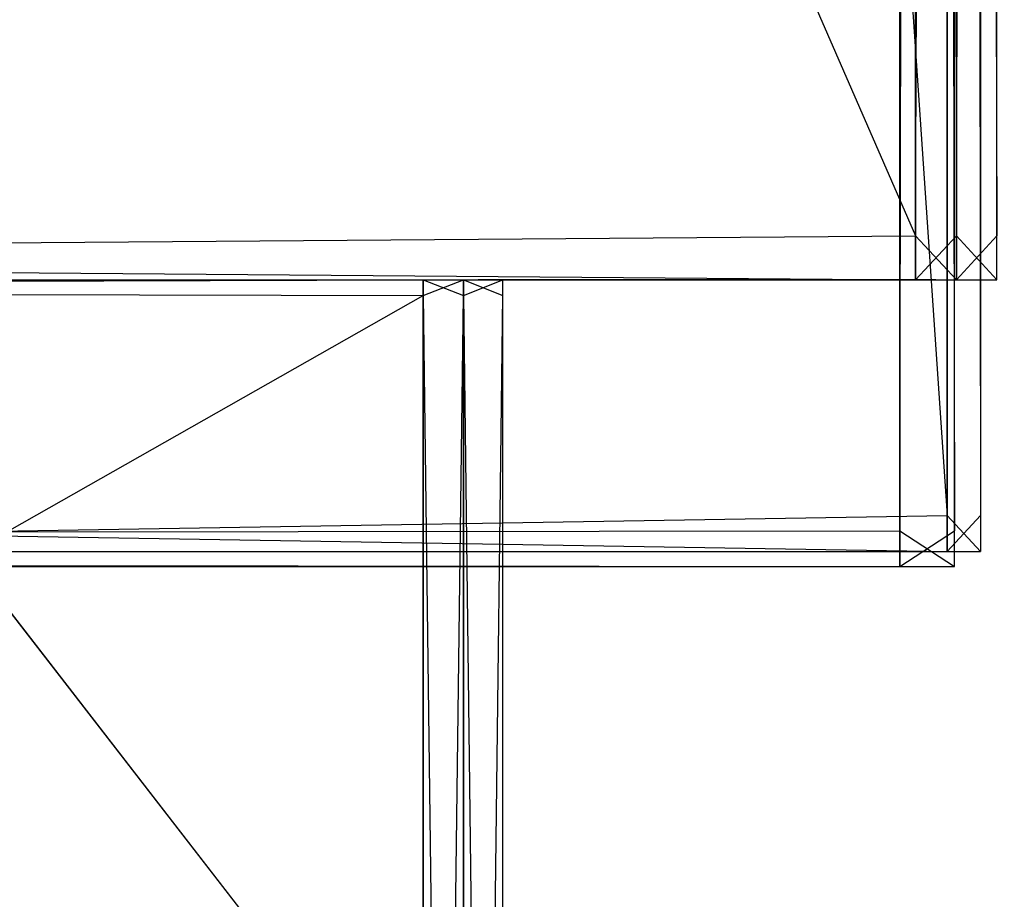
# Model space of a CAD drawing. Extents: x 0 to 0.418, y -0.27 to 0.
# Tile 73 of 97: x 0.40234 to 0.40905, y -0.25217 to -0.24618. Entities that reach past the tile are written whole.
import ezdxf

# ---------------------------------------------------------------- set-up
doc = ezdxf.new("R2010")
doc.units = 0
for name, color, linetype in [('L11_KORPUS2_2___REPLACEMTFOREMP', 7, 'CONTINUOUS'), ('L13_KORPUS2_0___REPLACEMTFOREMP', 7, 'CONTINUOUS'), ('L17_KORPUS1_2___REPLACEMTFOREMP', 7, 'CONTINUOUS'), ('L18_KORPUS1_1___REPLACEMTFOREMP', 7, 'CONTINUOUS'), ('L19_KORPUS1_0___REPLACEMTFOREMP', 7, 'CONTINUOUS'), ('L6_REGALELEMENT_0___REPLACEMTFO', 7, 'CONTINUOUS')]:
    doc.layers.add(name, color=color, linetype=linetype)

msp = doc.modelspace()

# ---------------------------------------------------------------- linework, layer by layer
at = {"layer": 'L11_KORPUS2_2___REPLACEMTFOREMP', "color": 250}
for points, invisible_edges in [([(0.408661, -0.030595, 0.007122), (0.393743, -0.249559, 0.007122), (0.393743, -0.030595, 0.007122), (0.408661, -0.030595, 0.007122)], 13), ([(0.393743, -0.249559, 0.007122), (0.408661, -0.030595, 0.007122), (0.408661, -0.249559, 0.007122), (0.393743, -0.249559, 0.007122)], 14), ([(0.408661, -0.249559, 0.589003), (0.393743, -0.030595, 0.589003), (0.393743, -0.249559, 0.589003), (0.408661, -0.249559, 0.589003)], 13), ([(0.393743, -0.030595, 0.589003), (0.408661, -0.249559, 0.589003), (0.408661, -0.030595, 0.589003), (0.393743, -0.030595, 0.589003)], 14), ([(0.408889, -0.030595, 0.007122), (0.408661, -0.249559, 0.007122), (0.408661, -0.030595, 0.007122), (0.408889, -0.030595, 0.007122)], 13), ([(0.408661, -0.249559, 0.007122), (0.408889, -0.030595, 0.007122), (0.408889, -0.249559, 0.007122), (0.408661, -0.249559, 0.007122)], 14), ([(0.408889, -0.249559, 0.589003), (0.408661, -0.030595, 0.589003), (0.408661, -0.249559, 0.589003), (0.408889, -0.249559, 0.589003)], 13), ([(0.408661, -0.030595, 0.589003), (0.408889, -0.249559, 0.589003), (0.408889, -0.030595, 0.589003), (0.408661, -0.030595, 0.589003)], 14), ([(0.408661, -0.249559, 0.007122), (0.393743, -0.249803, 0.007122), (0.393743, -0.249559, 0.007122), (0.408661, -0.249559, 0.007122)], 13), ([(0.393743, -0.249803, 0.007122), (0.408661, -0.249559, 0.007122), (0.408661, -0.249803, 0.007122), (0.393743, -0.249803, 0.007122)], 14), ([(0.408661, -0.249803, 0.589003), (0.393743, -0.249559, 0.589003), (0.393743, -0.249803, 0.589003), (0.408661, -0.249803, 0.589003)], 13), ([(0.393743, -0.249559, 0.589003), (0.408661, -0.249803, 0.589003), (0.408661, -0.249559, 0.589003), (0.393743, -0.249559, 0.589003)], 14), ([(0.408889, -0.249559, 0.007122), (0.408661, -0.249803, 0.007122), (0.408661, -0.249559, 0.007122), (0.408889, -0.249559, 0.007122)], 13), ([(0.408661, -0.249803, 0.007122), (0.408889, -0.249559, 0.007122), (0.408889, -0.249803, 0.007122), (0.408661, -0.249803, 0.007122)], 14), ([(0.408889, -0.249803, 0.589003), (0.408661, -0.249559, 0.589003), (0.408661, -0.249803, 0.589003), (0.408889, -0.249803, 0.589003)], 13), ([(0.408661, -0.249559, 0.589003), (0.408889, -0.249803, 0.589003), (0.408889, -0.249559, 0.589003), (0.408661, -0.249559, 0.589003)], 14), ([(0.408661, -0.249803, 0.007494), (0.393743, -0.249803, 0.007122), (0.408661, -0.249803, 0.007122), (0.408661, -0.249803, 0.007494)], 13), ([(0.393743, -0.249803, 0.007122), (0.408661, -0.249803, 0.007494), (0.393743, -0.249803, 0.007494), (0.393743, -0.249803, 0.007122)], 14), ([(0.408661, -0.249803, 0.588566), (0.393743, -0.249803, 0.007494), (0.408661, -0.249803, 0.007494), (0.408661, -0.249803, 0.588566)], 13), ([(0.393743, -0.249803, 0.007494), (0.408661, -0.249803, 0.588566), (0.393743, -0.249803, 0.588566), (0.393743, -0.249803, 0.007494)], 14), ([(0.408661, -0.249803, 0.589003), (0.393743, -0.249803, 0.588566), (0.408661, -0.249803, 0.588566), (0.408661, -0.249803, 0.589003)], 13), ([(0.393743, -0.249803, 0.588566), (0.408661, -0.249803, 0.589003), (0.393743, -0.249803, 0.589003), (0.393743, -0.249803, 0.588566)], 14), ([(0.408889, -0.249803, 0.007494), (0.408661, -0.249803, 0.007122), (0.408889, -0.249803, 0.007122), (0.408889, -0.249803, 0.007494)], 13), ([(0.408661, -0.249803, 0.007122), (0.408889, -0.249803, 0.007494), (0.408661, -0.249803, 0.007494), (0.408661, -0.249803, 0.007122)], 14), ([(0.408889, -0.249803, 0.588566), (0.408661, -0.249803, 0.007494), (0.408889, -0.249803, 0.007494), (0.408889, -0.249803, 0.588566)], 13), ([(0.408661, -0.249803, 0.007494), (0.408889, -0.249803, 0.588566), (0.408661, -0.249803, 0.588566), (0.408661, -0.249803, 0.007494)], 14), ([(0.408889, -0.249803, 0.589003), (0.408661, -0.249803, 0.588566), (0.408889, -0.249803, 0.588566), (0.408889, -0.249803, 0.589003)], 13), ([(0.408661, -0.249803, 0.588566), (0.408889, -0.249803, 0.589003), (0.408661, -0.249803, 0.589003), (0.408661, -0.249803, 0.588566)], 14)]:
    msp.add_3dface(points, dxfattribs=dict(at, invisible_edges=invisible_edges))
at = {"layer": 'L13_KORPUS2_0___REPLACEMTFOREMP', "color": 250}
for points, invisible_edges in [([(0.209, -0.249663, 0.588239), (0.40834, -0.018003, 0.588239), (0.209, -0.018003, 0.588239), (0.209, -0.249663, 0.588239)], 13), ([(0.40834, -0.018003, 0.588239), (0.209, -0.249663, 0.588239), (0.40834, -0.249663, 0.588239), (0.40834, -0.018003, 0.588239)], 14), ([(0.40834, -0.018003, 0.572863), (0.209, -0.249663, 0.572863), (0.209, -0.018003, 0.572863), (0.40834, -0.018003, 0.572863)], 13), ([(0.209, -0.249663, 0.572863), (0.40834, -0.018003, 0.572863), (0.40834, -0.249663, 0.572863), (0.209, -0.249663, 0.572863)], 14), ([(0.408712, -0.249663, 0.588239), (0.40834, -0.018003, 0.588239), (0.40834, -0.249663, 0.588239), (0.408712, -0.249663, 0.588239)], 13), ([(0.40834, -0.018003, 0.588239), (0.408712, -0.249663, 0.588239), (0.408712, -0.018003, 0.588239), (0.40834, -0.018003, 0.588239)], 14), ([(0.408712, -0.018003, 0.572863), (0.40834, -0.249663, 0.572863), (0.40834, -0.018003, 0.572863), (0.408712, -0.018003, 0.572863)], 13), ([(0.40834, -0.249663, 0.572863), (0.408712, -0.018003, 0.572863), (0.408712, -0.249663, 0.572863), (0.40834, -0.249663, 0.572863)], 14), ([(0.408712, -0.018003, 0.588093), (0.408712, -0.249663, 0.588239), (0.408712, -0.249663, 0.588093), (0.408712, -0.018003, 0.588093)], 13), ([(0.408712, -0.249663, 0.588239), (0.408712, -0.018003, 0.588093), (0.408712, -0.018003, 0.588239), (0.408712, -0.249663, 0.588239)], 14), ([(0.408712, -0.018003, 0.573092), (0.408712, -0.249663, 0.588093), (0.408712, -0.249663, 0.573092), (0.408712, -0.018003, 0.573092)], 13), ([(0.408712, -0.249663, 0.588093), (0.408712, -0.018003, 0.573092), (0.408712, -0.018003, 0.588093), (0.408712, -0.249663, 0.588093)], 14), ([(0.408712, -0.018003, 0.572863), (0.408712, -0.249663, 0.573092), (0.408712, -0.249663, 0.572863), (0.408712, -0.018003, 0.572863)], 13), ([(0.408712, -0.249663, 0.573092), (0.408712, -0.018003, 0.572863), (0.408712, -0.018003, 0.573092), (0.408712, -0.249663, 0.573092)], 14), ([(0.40834, -0.249663, 0.572863), (0.209, -0.249907, 0.572863), (0.209, -0.249663, 0.572863), (0.40834, -0.249663, 0.572863)], 13), ([(0.209, -0.249907, 0.572863), (0.40834, -0.249663, 0.572863), (0.40834, -0.249907, 0.572863), (0.209, -0.249907, 0.572863)], 14), ([(0.40834, -0.249907, 0.588239), (0.209, -0.249663, 0.588239), (0.209, -0.249907, 0.588239), (0.40834, -0.249907, 0.588239)], 13), ([(0.209, -0.249663, 0.588239), (0.40834, -0.249907, 0.588239), (0.40834, -0.249663, 0.588239), (0.209, -0.249663, 0.588239)], 14), ([(0.408712, -0.249663, 0.572863), (0.40834, -0.249907, 0.572863), (0.40834, -0.249663, 0.572863), (0.408712, -0.249663, 0.572863)], 13), ([(0.40834, -0.249907, 0.572863), (0.408712, -0.249663, 0.572863), (0.408712, -0.249907, 0.572863), (0.40834, -0.249907, 0.572863)], 14), ([(0.408712, -0.249907, 0.588239), (0.40834, -0.249663, 0.588239), (0.40834, -0.249907, 0.588239), (0.408712, -0.249907, 0.588239)], 13), ([(0.40834, -0.249663, 0.588239), (0.408712, -0.249907, 0.588239), (0.408712, -0.249663, 0.588239), (0.40834, -0.249663, 0.588239)], 14), ([(0.408712, -0.249663, 0.572863), (0.408712, -0.249907, 0.573092), (0.408712, -0.249907, 0.572863), (0.408712, -0.249663, 0.572863)], 13), ([(0.408712, -0.249907, 0.573092), (0.408712, -0.249663, 0.572863), (0.408712, -0.249663, 0.573092), (0.408712, -0.249907, 0.573092)], 14), ([(0.408712, -0.249663, 0.573092), (0.408712, -0.249907, 0.588093), (0.408712, -0.249907, 0.573092), (0.408712, -0.249663, 0.573092)], 13), ([(0.408712, -0.249907, 0.588093), (0.408712, -0.249663, 0.573092), (0.408712, -0.249663, 0.588093), (0.408712, -0.249907, 0.588093)], 14), ([(0.408712, -0.249663, 0.588093), (0.408712, -0.249907, 0.588239), (0.408712, -0.249907, 0.588093), (0.408712, -0.249663, 0.588093)], 13), ([(0.408712, -0.249907, 0.588239), (0.408712, -0.249663, 0.588093), (0.408712, -0.249663, 0.588239), (0.408712, -0.249907, 0.588239)], 14), ([(0.40834, -0.249907, 0.588093), (0.209, -0.249907, 0.573092), (0.40834, -0.249907, 0.573092), (0.40834, -0.249907, 0.588093)], 13), ([(0.209, -0.249907, 0.573092), (0.40834, -0.249907, 0.588093), (0.209, -0.249907, 0.588093), (0.209, -0.249907, 0.573092)], 14), ([(0.40834, -0.249907, 0.588239), (0.209, -0.249907, 0.588093), (0.40834, -0.249907, 0.588093), (0.40834, -0.249907, 0.588239)], 13), ([(0.209, -0.249907, 0.588093), (0.40834, -0.249907, 0.588239), (0.209, -0.249907, 0.588239), (0.209, -0.249907, 0.588093)], 14), ([(0.40834, -0.249907, 0.573092), (0.209, -0.249907, 0.572863), (0.40834, -0.249907, 0.572863), (0.40834, -0.249907, 0.573092)], 13), ([(0.209, -0.249907, 0.572863), (0.40834, -0.249907, 0.573092), (0.209, -0.249907, 0.573092), (0.209, -0.249907, 0.572863)], 14), ([(0.408712, -0.249907, 0.588093), (0.40834, -0.249907, 0.573092), (0.408712, -0.249907, 0.573092), (0.408712, -0.249907, 0.588093)], 13), ([(0.40834, -0.249907, 0.573092), (0.408712, -0.249907, 0.588093), (0.40834, -0.249907, 0.588093), (0.40834, -0.249907, 0.573092)], 14), ([(0.408712, -0.249907, 0.588239), (0.40834, -0.249907, 0.588093), (0.408712, -0.249907, 0.588093), (0.408712, -0.249907, 0.588239)], 13), ([(0.40834, -0.249907, 0.588093), (0.408712, -0.249907, 0.588239), (0.40834, -0.249907, 0.588239), (0.40834, -0.249907, 0.588093)], 14), ([(0.408712, -0.249907, 0.573092), (0.40834, -0.249907, 0.572863), (0.408712, -0.249907, 0.572863), (0.408712, -0.249907, 0.573092)], 13), ([(0.40834, -0.249907, 0.572863), (0.408712, -0.249907, 0.573092), (0.40834, -0.249907, 0.573092), (0.40834, -0.249907, 0.572863)], 14)]:
    msp.add_3dface(points, dxfattribs=dict(at, invisible_edges=invisible_edges))
at = {"layer": 'L17_KORPUS1_2___REPLACEMTFOREMP', "color": 8}
for points, invisible_edges in [([(0.408889, -0.249559, 0.007122), (0.408889, -0.030595, 0.007494), (0.408889, -0.249559, 0.007494), (0.408889, -0.249559, 0.007122)], 13), ([(0.408889, -0.030595, 0.007494), (0.408889, -0.249559, 0.007122), (0.408889, -0.030595, 0.007122), (0.408889, -0.030595, 0.007494)], 14), ([(0.408889, -0.249559, 0.007494), (0.408889, -0.030595, 0.929566), (0.408889, -0.249559, 0.929566), (0.408889, -0.249559, 0.007494)], 13), ([(0.408889, -0.030595, 0.929566), (0.408889, -0.249559, 0.007494), (0.408889, -0.030595, 0.007494), (0.408889, -0.030595, 0.929566)], 14), ([(0.408889, -0.249559, 0.929566), (0.408889, -0.030595, 0.930003), (0.408889, -0.249559, 0.930003), (0.408889, -0.249559, 0.929566)], 13), ([(0.408889, -0.030595, 0.930003), (0.408889, -0.249559, 0.929566), (0.408889, -0.030595, 0.929566), (0.408889, -0.030595, 0.930003)], 14), ([(0.408889, -0.249803, 0.007122), (0.408889, -0.249559, 0.007494), (0.408889, -0.249803, 0.007494), (0.408889, -0.249803, 0.007122)], 13), ([(0.408889, -0.249559, 0.007494), (0.408889, -0.249803, 0.007122), (0.408889, -0.249559, 0.007122), (0.408889, -0.249559, 0.007494)], 14), ([(0.408889, -0.249803, 0.007494), (0.408889, -0.249559, 0.929566), (0.408889, -0.249803, 0.929566), (0.408889, -0.249803, 0.007494)], 13), ([(0.408889, -0.249559, 0.929566), (0.408889, -0.249803, 0.007494), (0.408889, -0.249559, 0.007494), (0.408889, -0.249559, 0.929566)], 14), ([(0.408889, -0.249803, 0.929566), (0.408889, -0.249559, 0.930003), (0.408889, -0.249803, 0.930003), (0.408889, -0.249803, 0.929566)], 13), ([(0.408889, -0.249559, 0.930003), (0.408889, -0.249803, 0.929566), (0.408889, -0.249559, 0.929566), (0.408889, -0.249559, 0.930003)], 14)]:
    msp.add_3dface(points, dxfattribs=dict(at, invisible_edges=invisible_edges))
at = {"layer": 'L18_KORPUS1_1___REPLACEMTFOREMP', "color": 8}
for points, invisible_edges in [([(0.417094, -0.269344, 0.936), (0.209, -0.000749, 0.936), (0.209, -0.269344, 0.936), (0.417094, -0.269344, 0.936)], 13), ([(0.209, -0.000749, 0.936), (0.417094, -0.269344, 0.936), (0.41709, -0.000749, 0.936), (0.209, -0.000749, 0.936)], 10), ([(0.41709, -0.00075, 0.928306), (0.209, -0.269343, 0.928306), (0.209, -0.00075, 0.928306), (0.41709, -0.00075, 0.928306)], 13), ([(0.209, -0.269343, 0.928306), (0.41709, -0.00075, 0.928306), (0.417094, -0.269343, 0.928306), (0.209, -0.269343, 0.928306)], 10)]:
    msp.add_3dface(points, dxfattribs=dict(at, invisible_edges=invisible_edges))
at = {"layer": 'L19_KORPUS1_0___REPLACEMTFOREMP', "color": 8}
for points, invisible_edges in [([(0.41709, -0.000749), (0.209, -0.269344), (0.209, -0.000749), (0.41709, -0.000749)], 13), ([(0.209, -0.269344), (0.41709, -0.000749), (0.417094, -0.269344), (0.209, -0.269344)], 10), ([(0.417094, -0.269343, 0.007694), (0.209, -0.00075, 0.007694), (0.209, -0.269343, 0.007694), (0.417094, -0.269343, 0.007694)], 13), ([(0.209, -0.00075, 0.007694), (0.417094, -0.269343, 0.007694), (0.41709, -0.00075, 0.007694), (0.209, -0.00075, 0.007694)], 10)]:
    msp.add_3dface(points, dxfattribs=dict(at, invisible_edges=invisible_edges))
at = {"layer": 'L6_REGALELEMENT_0___REPLACEMTFO', "color": 40}
for points, invisible_edges in [([(0.408447, -0.159814, 0.58825), (0.370068, -0.247652, 0.58825), (0.370068, -0.159814, 0.58825), (0.408447, -0.159814, 0.58825)], 13), ([(0.370068, -0.247652, 0.58825), (0.408447, -0.159814, 0.58825), (0.408447, -0.247652, 0.58825), (0.370068, -0.247652, 0.58825)], 14), ([(0.370068, -0.159843, 0.928212), (0.408447, -0.247652, 0.928212), (0.408447, -0.159814, 0.928212), (0.370068, -0.159843, 0.928212)], 14), ([(0.408726, -0.247652, 0.928212), (0.408447, -0.159814, 0.928212), (0.408447, -0.247652, 0.928212), (0.408726, -0.247652, 0.928212)], 13), ([(0.408447, -0.159814, 0.928212), (0.408726, -0.247652, 0.928212), (0.408726, -0.159814, 0.928212), (0.408447, -0.159814, 0.928212)], 14), ([(0.408726, -0.159814, 0.58825), (0.408447, -0.247652, 0.58825), (0.408447, -0.159814, 0.58825), (0.408726, -0.159814, 0.58825)], 13), ([(0.408447, -0.247652, 0.58825), (0.408726, -0.159814, 0.58825), (0.408726, -0.247652, 0.58825), (0.408447, -0.247652, 0.58825)], 14), ([(0.409, -0.247652, 0.928212), (0.408726, -0.159814, 0.928212), (0.408726, -0.247652, 0.928212), (0.409, -0.247652, 0.928212)], 13), ([(0.408726, -0.159814, 0.928212), (0.409, -0.247652, 0.928212), (0.409, -0.159814, 0.928212), (0.408726, -0.159814, 0.928212)], 14), ([(0.409, -0.159814, 0.58825), (0.408726, -0.247652, 0.58825), (0.408726, -0.159814, 0.58825), (0.409, -0.159814, 0.58825)], 13), ([(0.408726, -0.247652, 0.58825), (0.409, -0.159814, 0.58825), (0.409, -0.247652, 0.58825), (0.408726, -0.247652, 0.58825)], 14), ([(0.409, -0.159814, 0.58825), (0.409, -0.247652, 0.588606), (0.409, -0.247652, 0.58825), (0.409, -0.159814, 0.58825)], 13), ([(0.409, -0.247652, 0.588606), (0.409, -0.159814, 0.58825), (0.409, -0.159814, 0.588606), (0.409, -0.247652, 0.588606)], 14), ([(0.409, -0.159814, 0.588606), (0.409, -0.247652, 0.927976), (0.409, -0.247652, 0.588606), (0.409, -0.159814, 0.588606)], 13), ([(0.409, -0.247652, 0.927976), (0.409, -0.159814, 0.588606), (0.409, -0.159814, 0.927976), (0.409, -0.247652, 0.927976)], 14), ([(0.409, -0.159814, 0.927976), (0.409, -0.247652, 0.928212), (0.409, -0.247652, 0.927976), (0.409, -0.159814, 0.927976)], 13), ([(0.409, -0.247652, 0.928212), (0.409, -0.159814, 0.927976), (0.409, -0.159814, 0.928212), (0.409, -0.247652, 0.928212)], 14), ([(0.408447, -0.247652, 0.928212), (0.370068, -0.159843, 0.928212), (0.370068, -0.247652, 0.928212), (0.408447, -0.247652, 0.928212)], 13), ([(0.408447, -0.247652, 0.58825), (0.370068, -0.247953, 0.58825), (0.370068, -0.247652, 0.58825), (0.408447, -0.247652, 0.58825)], 13), ([(0.370068, -0.247953, 0.58825), (0.408447, -0.247652, 0.58825), (0.408447, -0.247953, 0.58825), (0.370068, -0.247953, 0.58825)], 14), ([(0.408447, -0.247953, 0.928212), (0.370068, -0.247652, 0.928212), (0.370068, -0.247953, 0.928212), (0.408447, -0.247953, 0.928212)], 13), ([(0.370068, -0.247652, 0.928212), (0.408447, -0.247953, 0.928212), (0.408447, -0.247652, 0.928212), (0.370068, -0.247652, 0.928212)], 14), ([(0.408726, -0.247652, 0.58825), (0.408447, -0.247953, 0.58825), (0.408447, -0.247652, 0.58825), (0.408726, -0.247652, 0.58825)], 13), ([(0.408447, -0.247953, 0.58825), (0.408726, -0.247652, 0.58825), (0.408726, -0.247953, 0.58825), (0.408447, -0.247953, 0.58825)], 14), ([(0.408726, -0.247953, 0.928212), (0.408447, -0.247652, 0.928212), (0.408447, -0.247953, 0.928212), (0.408726, -0.247953, 0.928212)], 13), ([(0.408447, -0.247652, 0.928212), (0.408726, -0.247953, 0.928212), (0.408726, -0.247652, 0.928212), (0.408447, -0.247652, 0.928212)], 14), ([(0.409, -0.247652, 0.58825), (0.408726, -0.247953, 0.58825), (0.408726, -0.247652, 0.58825), (0.409, -0.247652, 0.58825)], 13), ([(0.408726, -0.247953, 0.58825), (0.409, -0.247652, 0.58825), (0.409, -0.247953, 0.58825), (0.408726, -0.247953, 0.58825)], 14), ([(0.409, -0.247953, 0.928212), (0.408726, -0.247652, 0.928212), (0.408726, -0.247953, 0.928212), (0.409, -0.247953, 0.928212)], 13), ([(0.408726, -0.247652, 0.928212), (0.409, -0.247953, 0.928212), (0.409, -0.247652, 0.928212), (0.408726, -0.247652, 0.928212)], 14), ([(0.409, -0.247652, 0.58825), (0.409, -0.247953, 0.588606), (0.409, -0.247953, 0.58825), (0.409, -0.247652, 0.58825)], 13), ([(0.409, -0.247953, 0.588606), (0.409, -0.247652, 0.58825), (0.409, -0.247652, 0.588606), (0.409, -0.247953, 0.588606)], 14), ([(0.409, -0.247652, 0.588606), (0.409, -0.247953, 0.927976), (0.409, -0.247953, 0.588606), (0.409, -0.247652, 0.588606)], 13), ([(0.409, -0.247953, 0.927976), (0.409, -0.247652, 0.588606), (0.409, -0.247652, 0.927976), (0.409, -0.247953, 0.927976)], 14), ([(0.409, -0.247652, 0.927976), (0.409, -0.247953, 0.928212), (0.409, -0.247953, 0.927976), (0.409, -0.247652, 0.927976)], 13), ([(0.409, -0.247953, 0.928212), (0.409, -0.247652, 0.927976), (0.409, -0.247652, 0.928212), (0.409, -0.247953, 0.928212)], 14), ([(0.405091, -0.247953, 0.591738), (0.367358, -0.24806, 0.591738), (0.367358, -0.247953, 0.591738), (0.405091, -0.247953, 0.591738)], 13), ([(0.367358, -0.24806, 0.591738), (0.405091, -0.247953, 0.591738), (0.405091, -0.24806, 0.591738), (0.367358, -0.24806, 0.591738)], 14), ([(0.367439, -0.247953, 0.591633), (0.405091, -0.247953, 0.591738), (0.367358, -0.247953, 0.591738), (0.367439, -0.247953, 0.591633)], 14), ([(0.405091, -0.24806, 0.924859), (0.367358, -0.247953, 0.924859), (0.367358, -0.24806, 0.924859), (0.405091, -0.24806, 0.924859)], 13), ([(0.367358, -0.247953, 0.924859), (0.405091, -0.24806, 0.924859), (0.405091, -0.247953, 0.924859), (0.367358, -0.247953, 0.924859)], 14), ([(0.405192, -0.247953, 0.92496), (0.367358, -0.247953, 0.924859), (0.405091, -0.247953, 0.924859), (0.405192, -0.247953, 0.92496)], 13), ([(0.367358, -0.247953, 0.924859), (0.405192, -0.247953, 0.92496), (0.367439, -0.247953, 0.92496), (0.367358, -0.247953, 0.924859)], 14), ([(0.369955, -0.247953, 0.588396), (0.405192, -0.247953, 0.591633), (0.367439, -0.247953, 0.591633), (0.369955, -0.247953, 0.588396)], 14), ([(0.405091, -0.247953, 0.591738), (0.367439, -0.247953, 0.591633), (0.405192, -0.247953, 0.591633), (0.405091, -0.247953, 0.591738)], 13), ([(0.408306, -0.247953, 0.928071), (0.367439, -0.247953, 0.92496), (0.405192, -0.247953, 0.92496), (0.408306, -0.247953, 0.928071)], 13), ([(0.367439, -0.247953, 0.92496), (0.408306, -0.247953, 0.928071), (0.369955, -0.247953, 0.928071), (0.367439, -0.247953, 0.92496)], 14), ([(0.405192, -0.247953, 0.591633), (0.369955, -0.247953, 0.588396), (0.408306, -0.247953, 0.588396), (0.405192, -0.247953, 0.591633)], 13), ([(0.370068, -0.247953, 0.58825), (0.408306, -0.247953, 0.588396), (0.369955, -0.247953, 0.588396), (0.370068, -0.247953, 0.58825)], 14), ([(0.408447, -0.247953, 0.928212), (0.369955, -0.247953, 0.928071), (0.408306, -0.247953, 0.928071), (0.408447, -0.247953, 0.928212)], 13), ([(0.369955, -0.247953, 0.928071), (0.408447, -0.247953, 0.928212), (0.370068, -0.247953, 0.928212), (0.369955, -0.247953, 0.928071)], 14), ([(0.408306, -0.247953, 0.588396), (0.370068, -0.247953, 0.58825), (0.408447, -0.247953, 0.58825), (0.408306, -0.247953, 0.588396)], 13), ([(0.405365, -0.24806, 0.924859), (0.405091, -0.247953, 0.924859), (0.405091, -0.24806, 0.924859), (0.405365, -0.24806, 0.924859)], 13), ([(0.405091, -0.247953, 0.924859), (0.405365, -0.24806, 0.924859), (0.405365, -0.247953, 0.924859), (0.405091, -0.247953, 0.924859)], 14), ([(0.405365, -0.247953, 0.591738), (0.405091, -0.24806, 0.591738), (0.405091, -0.247953, 0.591738), (0.405365, -0.247953, 0.591738)], 13), ([(0.405091, -0.24806, 0.591738), (0.405365, -0.247953, 0.591738), (0.405365, -0.24806, 0.591738), (0.405091, -0.24806, 0.591738)], 14), ([(0.405192, -0.247953, 0.591633), (0.405365, -0.247953, 0.591738), (0.405091, -0.247953, 0.591738), (0.405192, -0.247953, 0.591633)], 14), ([(0.405466, -0.247953, 0.92496), (0.405091, -0.247953, 0.924859), (0.405365, -0.247953, 0.924859), (0.405466, -0.247953, 0.92496)], 13), ([(0.405091, -0.247953, 0.924859), (0.405466, -0.247953, 0.92496), (0.405192, -0.247953, 0.92496), (0.405091, -0.247953, 0.924859)], 14), ([(0.408585, -0.247953, 0.928071), (0.405192, -0.247953, 0.92496), (0.405466, -0.247953, 0.92496), (0.408585, -0.247953, 0.928071)], 13), ([(0.405192, -0.247953, 0.92496), (0.408585, -0.247953, 0.928071), (0.408306, -0.247953, 0.928071), (0.405192, -0.247953, 0.92496)], 14), ([(0.408306, -0.247953, 0.588396), (0.405466, -0.247953, 0.591633), (0.405192, -0.247953, 0.591633), (0.408306, -0.247953, 0.588396)], 14), ([(0.405365, -0.247953, 0.591738), (0.405192, -0.247953, 0.591633), (0.405466, -0.247953, 0.591633), (0.405365, -0.247953, 0.591738)], 13), ([(0.405635, -0.24806, 0.924859), (0.405365, -0.247953, 0.924859), (0.405365, -0.24806, 0.924859), (0.405635, -0.24806, 0.924859)], 13), ([(0.405365, -0.247953, 0.924859), (0.405635, -0.24806, 0.924859), (0.405635, -0.247953, 0.924859), (0.405365, -0.247953, 0.924859)], 14), ([(0.405635, -0.247953, 0.591738), (0.405365, -0.24806, 0.591738), (0.405365, -0.247953, 0.591738), (0.405635, -0.247953, 0.591738)], 13), ([(0.405365, -0.24806, 0.591738), (0.405635, -0.247953, 0.591738), (0.405635, -0.24806, 0.591738), (0.405365, -0.24806, 0.591738)], 14), ([(0.405466, -0.247953, 0.591633), (0.405635, -0.247953, 0.591738), (0.405365, -0.247953, 0.591738), (0.405466, -0.247953, 0.591633)], 14), ([(0.405736, -0.247953, 0.92496), (0.405365, -0.247953, 0.924859), (0.405635, -0.247953, 0.924859), (0.405736, -0.247953, 0.92496)], 13), ([(0.405365, -0.247953, 0.924859), (0.405736, -0.247953, 0.92496), (0.405466, -0.247953, 0.92496), (0.405365, -0.247953, 0.924859)], 14), ([(0.408859, -0.247953, 0.928071), (0.405466, -0.247953, 0.92496), (0.405736, -0.247953, 0.92496), (0.408859, -0.247953, 0.928071)], 13), ([(0.405466, -0.247953, 0.92496), (0.408859, -0.247953, 0.928071), (0.408585, -0.247953, 0.928071), (0.405466, -0.247953, 0.92496)], 14), ([(0.408585, -0.247953, 0.588396), (0.405736, -0.247953, 0.591633), (0.405466, -0.247953, 0.591633), (0.408585, -0.247953, 0.588396)], 14), ([(0.405466, -0.247953, 0.591633), (0.408306, -0.247953, 0.588396), (0.408585, -0.247953, 0.588396), (0.405466, -0.247953, 0.591633)], 13), ([(0.405635, -0.247953, 0.591738), (0.405466, -0.247953, 0.591633), (0.405736, -0.247953, 0.591633), (0.405635, -0.247953, 0.591738)], 13), ([(0.405736, -0.247953, 0.591982), (0.405635, -0.247953, 0.591738), (0.405736, -0.247953, 0.591633), (0.405736, -0.247953, 0.591982)], 13), ([(0.405635, -0.247953, 0.591738), (0.405736, -0.247953, 0.591982), (0.405635, -0.247953, 0.592087), (0.405635, -0.247953, 0.591738)], 14), ([(0.405736, -0.247953, 0.924729), (0.405635, -0.247953, 0.592087), (0.405736, -0.247953, 0.591982), (0.405736, -0.247953, 0.924729)], 13), ([(0.405635, -0.247953, 0.592087), (0.405736, -0.247953, 0.924729), (0.405635, -0.247953, 0.924628), (0.405635, -0.247953, 0.592087)], 14), ([(0.405736, -0.247953, 0.924729), (0.405635, -0.247953, 0.924859), (0.405635, -0.247953, 0.924628), (0.405736, -0.247953, 0.924729)], 13), ([(0.405635, -0.247953, 0.924859), (0.405736, -0.247953, 0.924729), (0.405736, -0.247953, 0.92496), (0.405635, -0.247953, 0.924859)], 14), ([(0.405635, -0.247953, 0.591738), (0.405635, -0.24806, 0.592087), (0.405635, -0.24806, 0.591738), (0.405635, -0.247953, 0.591738)], 13), ([(0.405635, -0.24806, 0.592087), (0.405635, -0.247953, 0.591738), (0.405635, -0.247953, 0.592087), (0.405635, -0.24806, 0.592087)], 14), ([(0.405635, -0.247953, 0.592087), (0.405635, -0.24806, 0.924628), (0.405635, -0.24806, 0.592087), (0.405635, -0.247953, 0.592087)], 13), ([(0.405635, -0.24806, 0.924628), (0.405635, -0.247953, 0.592087), (0.405635, -0.247953, 0.924628), (0.405635, -0.24806, 0.924628)], 14), ([(0.405635, -0.247953, 0.924628), (0.405635, -0.24806, 0.924859), (0.405635, -0.24806, 0.924628), (0.405635, -0.247953, 0.924628)], 13), ([(0.405635, -0.24806, 0.924859), (0.405635, -0.247953, 0.924628), (0.405635, -0.247953, 0.924859), (0.405635, -0.24806, 0.924859)], 14), ([(0.405736, -0.247953, 0.591633), (0.408585, -0.247953, 0.588396), (0.408859, -0.247953, 0.588396), (0.405736, -0.247953, 0.591633)], 13), ([(0.408859, -0.247953, 0.927835), (0.405736, -0.247953, 0.92496), (0.405736, -0.247953, 0.924729), (0.408859, -0.247953, 0.927835)], 13), ([(0.405736, -0.247953, 0.92496), (0.408859, -0.247953, 0.927835), (0.408859, -0.247953, 0.928071), (0.405736, -0.247953, 0.92496)], 14), ([(0.408859, -0.247953, 0.927835), (0.405736, -0.247953, 0.591982), (0.408859, -0.247953, 0.588752), (0.408859, -0.247953, 0.927835)], 13), ([(0.405736, -0.247953, 0.591982), (0.408859, -0.247953, 0.927835), (0.405736, -0.247953, 0.924729), (0.405736, -0.247953, 0.591982)], 14), ([(0.408859, -0.247953, 0.588752), (0.405736, -0.247953, 0.591633), (0.408859, -0.247953, 0.588396), (0.408859, -0.247953, 0.588752)], 13), ([(0.405736, -0.247953, 0.591633), (0.408859, -0.247953, 0.588752), (0.405736, -0.247953, 0.591982), (0.405736, -0.247953, 0.591633)], 14), ([(0.408726, -0.247953, 0.928212), (0.408306, -0.247953, 0.928071), (0.408585, -0.247953, 0.928071), (0.408726, -0.247953, 0.928212)], 13), ([(0.408306, -0.247953, 0.928071), (0.408726, -0.247953, 0.928212), (0.408447, -0.247953, 0.928212), (0.408306, -0.247953, 0.928071)], 14), ([(0.408447, -0.247953, 0.58825), (0.408585, -0.247953, 0.588396), (0.408306, -0.247953, 0.588396), (0.408447, -0.247953, 0.58825)], 14), ([(0.408585, -0.247953, 0.588396), (0.408447, -0.247953, 0.58825), (0.408726, -0.247953, 0.58825), (0.408585, -0.247953, 0.588396)], 13), ([(0.409, -0.247953, 0.928212), (0.408585, -0.247953, 0.928071), (0.408859, -0.247953, 0.928071), (0.409, -0.247953, 0.928212)], 13), ([(0.408585, -0.247953, 0.928071), (0.409, -0.247953, 0.928212), (0.408726, -0.247953, 0.928212), (0.408585, -0.247953, 0.928071)], 14), ([(0.408726, -0.247953, 0.58825), (0.408859, -0.247953, 0.588396), (0.408585, -0.247953, 0.588396), (0.408726, -0.247953, 0.58825)], 14), ([(0.408859, -0.247953, 0.588396), (0.408726, -0.247953, 0.58825), (0.409, -0.247953, 0.58825), (0.408859, -0.247953, 0.588396)], 13), ([(0.409, -0.247953, 0.588606), (0.408859, -0.247953, 0.588396), (0.409, -0.247953, 0.58825), (0.409, -0.247953, 0.588606)], 13), ([(0.408859, -0.247953, 0.588396), (0.409, -0.247953, 0.588606), (0.408859, -0.247953, 0.588752), (0.408859, -0.247953, 0.588396)], 14), ([(0.409, -0.247953, 0.927976), (0.408859, -0.247953, 0.588752), (0.409, -0.247953, 0.588606), (0.409, -0.247953, 0.927976)], 13), ([(0.408859, -0.247953, 0.588752), (0.409, -0.247953, 0.927976), (0.408859, -0.247953, 0.927835), (0.408859, -0.247953, 0.588752)], 14), ([(0.409, -0.247953, 0.927976), (0.408859, -0.247953, 0.928071), (0.408859, -0.247953, 0.927835), (0.409, -0.247953, 0.927976)], 13), ([(0.408859, -0.247953, 0.928071), (0.409, -0.247953, 0.927976), (0.409, -0.247953, 0.928212), (0.408859, -0.247953, 0.928071)], 14), ([(0.405091, -0.24806, 0.591738), (0.367358, -0.269468, 0.591738), (0.367358, -0.24806, 0.591738), (0.405091, -0.24806, 0.591738)], 13), ([(0.367358, -0.269468, 0.591738), (0.405091, -0.24806, 0.591738), (0.405091, -0.269468, 0.591738), (0.367358, -0.269468, 0.591738)], 14), ([(0.405091, -0.269468, 0.924859), (0.367358, -0.24806, 0.924859), (0.367358, -0.269468, 0.924859), (0.405091, -0.269468, 0.924859)], 13), ([(0.367358, -0.24806, 0.924859), (0.405091, -0.269468, 0.924859), (0.405091, -0.24806, 0.924859), (0.367358, -0.24806, 0.924859)], 14), ([(0.405365, -0.269468, 0.924859), (0.405091, -0.24806, 0.924859), (0.405091, -0.269468, 0.924859), (0.405365, -0.269468, 0.924859)], 13), ([(0.405091, -0.24806, 0.924859), (0.405365, -0.269468, 0.924859), (0.405365, -0.24806, 0.924859), (0.405091, -0.24806, 0.924859)], 14), ([(0.405365, -0.24806, 0.591738), (0.405091, -0.269468, 0.591738), (0.405091, -0.24806, 0.591738), (0.405365, -0.24806, 0.591738)], 13), ([(0.405091, -0.269468, 0.591738), (0.405365, -0.24806, 0.591738), (0.405365, -0.269468, 0.591738), (0.405091, -0.269468, 0.591738)], 14), ([(0.405635, -0.269468, 0.924859), (0.405365, -0.24806, 0.924859), (0.405365, -0.269468, 0.924859), (0.405635, -0.269468, 0.924859)], 13), ([(0.405365, -0.24806, 0.924859), (0.405635, -0.269468, 0.924859), (0.405635, -0.24806, 0.924859), (0.405365, -0.24806, 0.924859)], 14), ([(0.405635, -0.24806, 0.591738), (0.405365, -0.269468, 0.591738), (0.405365, -0.24806, 0.591738), (0.405635, -0.24806, 0.591738)], 13), ([(0.405365, -0.269468, 0.591738), (0.405635, -0.24806, 0.591738), (0.405635, -0.269468, 0.591738), (0.405365, -0.269468, 0.591738)], 14), ([(0.405635, -0.24806, 0.924628), (0.405635, -0.269468, 0.924859), (0.405635, -0.269468, 0.924628), (0.405635, -0.24806, 0.924628)], 13), ([(0.405635, -0.269468, 0.924859), (0.405635, -0.24806, 0.924628), (0.405635, -0.24806, 0.924859), (0.405635, -0.269468, 0.924859)], 14), ([(0.405635, -0.24806, 0.592087), (0.405635, -0.269468, 0.924628), (0.405635, -0.269468, 0.592087), (0.405635, -0.24806, 0.592087)], 13), ([(0.405635, -0.269468, 0.924628), (0.405635, -0.24806, 0.592087), (0.405635, -0.24806, 0.924628), (0.405635, -0.269468, 0.924628)], 14), ([(0.405635, -0.24806, 0.591738), (0.405635, -0.269468, 0.592087), (0.405635, -0.269468, 0.591738), (0.405635, -0.24806, 0.591738)], 13), ([(0.405635, -0.269468, 0.592087), (0.405635, -0.24806, 0.591738), (0.405635, -0.24806, 0.592087), (0.405635, -0.269468, 0.592087)], 14)]:
    msp.add_3dface(points, dxfattribs=dict(at, invisible_edges=invisible_edges))

doc.saveas('drawing.dxf')
